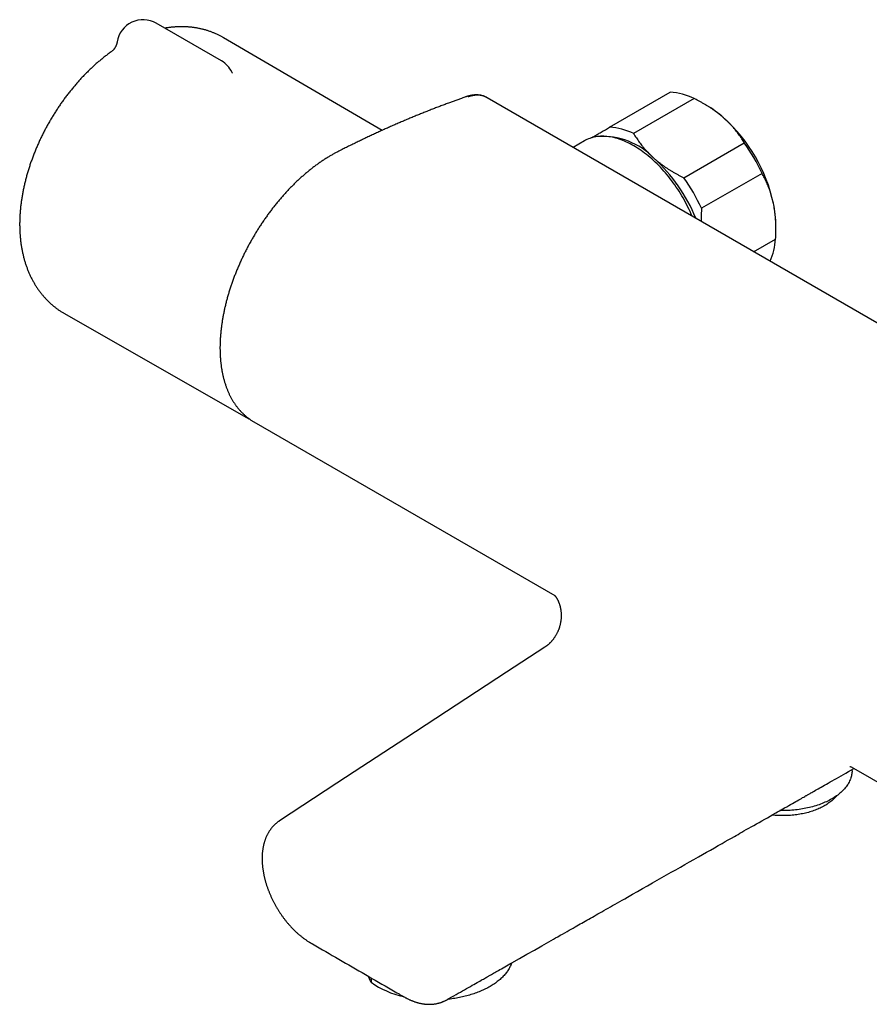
# Model space of a CAD drawing. Header units: millimetres. Extents: x 8 to 786, y 12 to 397.
# Tile 4 of 6: x 553 to 682, y 76 to 225. Entities that reach past the tile are written whole.
import ezdxf

# ---------------------------------------------------------------- set-up
doc = ezdxf.new("R2010")
doc.units = ezdxf.units.MM

msp = doc.modelspace()

# ---------------------------------------------------------------- linework, layer by layer
at = {"color": 7, "linetype": 'Continuous', "lineweight": 30}
for p, q in [((583.83, 218.76), (573.93, 224.47)), ((608.23, 208.2), (584.17, 222.26)), ((585.43, 217.04), (585.43, 217.04)), ((642.8, 208.69), (651.99, 214)), ((621.06, 213.32), (621.06, 213.33)), ((760.94, 134.22), (624.19, 213.17)), ((655.65, 213.03), (646.45, 207.73)), ((657.45, 212.05), (657.09, 212.26)), ((638.96, 206.61), (637.25, 205.63)), ((654.07, 201.01), (663.26, 206.32)), ((665.95, 201.68), (656.76, 196.38)), ((668.06, 193.24), (668.06, 193.68)), ((664.68, 189.79), (668.01, 191.72)), ((560, 180.39), (587.55, 164.68)), ((588.66, 164.03), (588.74, 163.98)), ((588.74, 163.98), (634.47, 137.58)), ((679.51, 111.58), (725.5, 85.04)), ((679.62, 111.01), (679.62, 111.18)), ((606.56, 79.57), (606.56, 78.9)), ((611.56, 76.69), (611.55, 76.69))]:
    msp.add_line(p, q, dxfattribs=at)
at = {"color": 7, "linetype": 'Continuous', "lineweight": 30, "flags": 128}
for points in [[(655.35, 195.18), (655.2, 195.51), (655.04, 195.87), (654.88, 196.22), (654.7, 196.57), (654.53, 196.92), (654.34, 197.27), (654.16, 197.61), (653.96, 197.95), (653.76, 198.29), (653.56, 198.63), (653.35, 198.96), (653.14, 199.29), (652.92, 199.61), (652.7, 199.93), (652.47, 200.25), (652.24, 200.56), (652, 200.87), (651.77, 201.17), (651.52, 201.47), (651.28, 201.76), (651.03, 202.04), (650.78, 202.32), (650.52, 202.6), (650.26, 202.86), (650, 203.13), (649.74, 203.38), (649.47, 203.63), (649.21, 203.87), (648.94, 204.1), (648.67, 204.33), (648.39, 204.55), (648.12, 204.76), (647.85, 204.97), (647.57, 205.16), (647.29, 205.35), (647.02, 205.53), (646.74, 205.71), (646.46, 205.87), (646.18, 206.03), (645.91, 206.18), (645.63, 206.31), (645.35, 206.44), (645.08, 206.57), (644.8, 206.68), (644.53, 206.78), (644.26, 206.88), (643.99, 206.96), (643.72, 207.04), (643.45, 207.11), (643.18, 207.16), (642.92, 207.21), (642.66, 207.25), (642.4, 207.28), (642.15, 207.3), (641.9, 207.31), (641.65, 207.32), (641.4, 207.31), (641.16, 207.29), (640.92, 207.27), (640.69, 207.23), (640.45, 207.19), (640.23, 207.13), (640.01, 207.07), (639.79, 207), (639.57, 206.91), (639.36, 206.82), (639.16, 206.72), (638.96, 206.61)], [(587.62, 164.64), (587.51, 164.71), (587.47, 164.73)], [(632.97, 129.77), (627.12, 125.95), (611.82, 115.94), (604.01, 110.84), (602.7, 109.97), (601.38, 109.11), (592.65, 103.4)], [(618.05, 76.22), (618.37, 76.41), (618.74, 76.62), (619.11, 76.83), (619.47, 77.03), (619.81, 77.22), (620.14, 77.41), (620.46, 77.59), (620.77, 77.77), (621.08, 77.94), (621.37, 78.11), (621.66, 78.27), (621.93, 78.43), (622.19, 78.58), (622.44, 78.72), (622.66, 78.84), (622.88, 78.97), (623.08, 79.08), (623.27, 79.19), (623.45, 79.29), (623.62, 79.39), (623.77, 79.47), (623.92, 79.56), (624.05, 79.63), (624.18, 79.7), (624.28, 79.77), (624.38, 79.82), (624.46, 79.87), (624.55, 79.92), (624.64, 79.97), (624.74, 80.02), (624.84, 80.08), (625, 80.17), (625.16, 80.26), (625.34, 80.36), (625.52, 80.47), (625.72, 80.58), (625.93, 80.7), (626.14, 80.82), (626.37, 80.95), (626.61, 81.09), (626.86, 81.23), (627.11, 81.37), (627.38, 81.52), (627.65, 81.68), (627.94, 81.84), (629.09, 82.49), (630.23, 83.14), (631.37, 83.78), (632.48, 84.42), (632.84, 84.62), (633.19, 84.82), (633.55, 85.02), (633.9, 85.22), (634.25, 85.42), (634.6, 85.62), (634.94, 85.81), (635.31, 86.02), (635.66, 86.22), (636, 86.42), (636.34, 86.61), (636.66, 86.79), (636.96, 86.96), (637.26, 87.13), (637.55, 87.29), (637.82, 87.45), (638.09, 87.6), (638.33, 87.74), (638.58, 87.88), (638.82, 88.02), (639.07, 88.16), (639.34, 88.31), (639.62, 88.47), (639.89, 88.63), (640.18, 88.79), (640.46, 88.95), (640.75, 89.11), (641.03, 89.27), (641.32, 89.44), (641.63, 89.61), (641.94, 89.78), (642.25, 89.97), (642.58, 90.15), (642.92, 90.34), (643.26, 90.54), (643.62, 90.74), (643.98, 90.95), (644.35, 91.15), (644.72, 91.37), (645.11, 91.58), (645.5, 91.81), (646.28, 92.25), (647.05, 92.69), (647.81, 93.12), (648.56, 93.55), (649.3, 93.97), (650.03, 94.38), (650.75, 94.79), (651.45, 95.19), (652.16, 95.59), (652.86, 95.98), (653.55, 96.38), (654.24, 96.77), (654.93, 97.16), (655.61, 97.55), (656.28, 97.93), (656.9, 98.28), (657.51, 98.63), (658.12, 98.97), (658.72, 99.31), (659.31, 99.65), (659.89, 99.98), (660.36, 100.25), (660.83, 100.51), (661.3, 100.77), (661.75, 101.03), (662.03, 101.19), (662.31, 101.35), (662.6, 101.51), (662.9, 101.68), (663.21, 101.86), (663.56, 102.06), (663.93, 102.27), (664.3, 102.48), (664.69, 102.7), (665.09, 102.93), (665.5, 103.16), (665.93, 103.4), (666.36, 103.65), (666.77, 103.88), (667.18, 104.11), (667.6, 104.35), (668.04, 104.6), (668.31, 104.76), (668.59, 104.92), (668.86, 105.07), (669.13, 105.22), (669.39, 105.37), (669.7, 105.55), (670, 105.72), (670.29, 105.88), (670.57, 106.04), (670.83, 106.18), (671.08, 106.33), (671.31, 106.46), (671.53, 106.59), (671.74, 106.7), (671.94, 106.81), (672.12, 106.92), (672.29, 107.01), (672.44, 107.1), (672.58, 107.18), (672.66, 107.23), (672.74, 107.27), (672.81, 107.31), (672.88, 107.35), (672.96, 107.4), (673.05, 107.45), (673.15, 107.5), (673.25, 107.56), (673.37, 107.63), (673.52, 107.72), (673.69, 107.81), (673.87, 107.91), (674.07, 108.03), (674.28, 108.14), (674.5, 108.27), (674.72, 108.4), (674.96, 108.53), (675.2, 108.67), (675.46, 108.82), (675.73, 108.97), (676.02, 109.13), (676.31, 109.3), (676.62, 109.47), (676.94, 109.65), (677.27, 109.84), (677.61, 110.03), (677.96, 110.23), (678.32, 110.44), (678.69, 110.65), (679.1, 110.88), (679.53, 111.13), (679.92, 111.35)], [(679.62, 111.01), (679.62, 110.86), (679.61, 110.7), (679.59, 110.54), (679.56, 110.38), (679.53, 110.22), (679.49, 110.07), (679.44, 109.91), (679.39, 109.75), (679.33, 109.6), (679.26, 109.45), (679.19, 109.29), (679.11, 109.14), (679.02, 108.99), (678.92, 108.84), (678.82, 108.69), (678.71, 108.55), (678.6, 108.4), (678.48, 108.26), (678.35, 108.12), (678.21, 107.98), (678.07, 107.85), (677.93, 107.71), (677.77, 107.58), (677.61, 107.45), (677.45, 107.32), (677.28, 107.2), (677.1, 107.08), (676.92, 106.96), (676.74, 106.84), (676.54, 106.73), (676.35, 106.62), (676.15, 106.51), (675.94, 106.41), (675.73, 106.3), (675.51, 106.21), (675.29, 106.11), (675.07, 106.02), (674.84, 105.93), (674.61, 105.85), (674.37, 105.76), (674.13, 105.69), (673.89, 105.61), (673.64, 105.54), (673.39, 105.48), (673.14, 105.41), (672.88, 105.36), (672.62, 105.3), (672.36, 105.25), (672.1, 105.2), (671.84, 105.16), (671.57, 105.12), (671.3, 105.09), (671.03, 105.05), (670.76, 105.03), (670.49, 105), (670.22, 104.99), (669.94, 104.97), (669.67, 104.96), (669.39, 104.95), (669.12, 104.95), (668.85, 104.95), (668.67, 104.96)], [(679.29, 111.67), (679.36, 111.65), (679.46, 111.61)], [(677.3, 107.21), (677.24, 107.14), (677.14, 107.02), (677.03, 106.9), (676.91, 106.78), (676.79, 106.67), (676.67, 106.55), (676.54, 106.44), (676.4, 106.33), (676.26, 106.22), (676.11, 106.11), (675.96, 106.01), (675.81, 105.9), (675.65, 105.8), (675.48, 105.71), (675.32, 105.61), (675.14, 105.52), (674.96, 105.43), (674.78, 105.34), (674.6, 105.26), (674.41, 105.18), (674.22, 105.1), (674.02, 105.02), (673.82, 104.95), (673.62, 104.88), (673.41, 104.82), (673.21, 104.75), (672.99, 104.69), (672.78, 104.63), (672.56, 104.58), (672.35, 104.53), (672.12, 104.48), (671.9, 104.44), (671.68, 104.4), (671.45, 104.36), (671.22, 104.33), (670.99, 104.3), (670.76, 104.27), (670.53, 104.25), (670.29, 104.23), (670.06, 104.21), (669.83, 104.2), (669.59, 104.19), (669.36, 104.19), (669.12, 104.19), (668.88, 104.19), (668.65, 104.19), (668.41, 104.2), (668.18, 104.21), (667.95, 104.23), (667.71, 104.25), (667.48, 104.27), (667.46, 104.27)], [(627.91, 81.82), (627.89, 81.76), (627.84, 81.63), (627.79, 81.49), (627.73, 81.36), (627.66, 81.22), (627.59, 81.09), (627.52, 80.96), (627.44, 80.83), (627.36, 80.7), (627.27, 80.57), (627.18, 80.44), (627.08, 80.31), (626.98, 80.18), (626.87, 80.06), (626.76, 79.94), (626.65, 79.81), (626.53, 79.69), (626.41, 79.57), (626.28, 79.45), (626.15, 79.34), (626.02, 79.22), (625.88, 79.11), (625.74, 78.99), (625.59, 78.88), (625.44, 78.77), (625.29, 78.67), (625.13, 78.56), (624.97, 78.46), (624.8, 78.36), (624.64, 78.26), (624.46, 78.16), (624.29, 78.06), (624.11, 77.97), (623.93, 77.88), (623.74, 77.79), (623.56, 77.7), (623.37, 77.62), (623.17, 77.53), (622.98, 77.45), (622.78, 77.37), (622.58, 77.3), (622.37, 77.23), (622.16, 77.15), (621.95, 77.08), (621.74, 77.02), (621.53, 76.95), (621.31, 76.89), (621.09, 76.83), (620.87, 76.78), (620.65, 76.72), (620.43, 76.67), (620.2, 76.62), (619.98, 76.58), (619.75, 76.53), (619.52, 76.49), (619.28, 76.45), (619.05, 76.42), (618.82, 76.39), (618.58, 76.35), (618.35, 76.33), (618.21, 76.31)]]:
    msp.add_lwpolyline(points, dxfattribs=at)
at = {"color": 7, "linetype": 'Continuous', "lineweight": 30}
for centre, radius, start, end in [((571.93, 221.01), 4, 60.0027, 170.7529), ((581.83, 215.3), 4, 25.8416, 60.0027), ((651.37, 204.22), 9.79, 64.1202, 86.3706), ((648.91, 197.46), 16.91, 48.2937, 59.6514), ((643.64, 191.83), 24.62, 12.3833, 47.8574), ((642.18, 198.91), 9.79, 64.1202, 86.3706), ((641.73, 196.46), 10.84, 43.7849, 93.8126), ((640.88, 190.24), 27.56, 24.5431, 35.6975), ((632.92, 185.63), 24.75, 21.9348, 47.7886), ((631.69, 184.93), 27.56, 24.5431, 35.6975), ((651.18, 193.59), 16.88, 0.3251, 12.0458), ((657.93, 192.39), 10.1, 336.3912, 356.1736), ((614.37, 89.95), 13.53, 234.7627, 257.6454)]:
    msp.add_arc(centre, radius, start, end, dxfattribs=at)
for points, knots in [([(584.17, 222.26), (584.15, 222.27), (584.07, 222.32), (583.92, 222.4), (583.72, 222.51), (583.52, 222.62), (583.31, 222.72), (583.11, 222.81), (582.9, 222.91), (582.69, 222.99), (582.48, 223.08), (582.26, 223.16), (582.05, 223.24), (581.83, 223.31), (581.61, 223.38), (581.39, 223.45), (581.17, 223.51), (580.95, 223.57), (580.72, 223.62), (580.5, 223.67), (580.27, 223.71), (580.04, 223.76), (579.81, 223.79), (579.58, 223.83), (579.34, 223.86), (579.11, 223.88), (578.87, 223.9), (578.64, 223.92), (578.4, 223.93), (578.16, 223.94), (577.92, 223.95), (577.67, 223.95), (577.43, 223.94), (577.19, 223.93), (576.94, 223.92), (576.69, 223.9), (576.45, 223.88), (576.2, 223.86), (575.95, 223.83), (575.7, 223.8), (575.46, 223.76), (575.31, 223.73), (575.24, 223.72)], [0, 0, 0, 0, 0.007252, 0.031925, 0.056594, 0.081265, 0.105941, 0.130627, 0.155326, 0.180044, 0.204785, 0.229553, 0.254352, 0.279187, 0.304062, 0.328982, 0.35395, 0.378971, 0.404049, 0.429188, 0.454393, 0.479667, 0.505014, 0.530439, 0.555944, 0.581534, 0.607212, 0.632981, 0.658845, 0.684807, 0.71087, 0.737035, 0.763307, 0.789686, 0.816175, 0.842776, 0.869489, 0.896317, 0.923259, 0.950315, 0.977487, 1, 1, 1, 1]), ([(567.99, 221.65), (567.99, 221.65), (567.98, 221.62), (567.97, 221.55), (567.94, 221.45), (567.92, 221.35), (567.89, 221.26), (567.86, 221.17), (567.82, 221.08), (567.79, 221), (567.75, 220.92), (567.71, 220.84), (567.67, 220.77), (567.63, 220.71), (567.59, 220.65), (567.55, 220.59), (567.51, 220.54), (567.48, 220.49), (567.44, 220.45), (567.41, 220.41), (567.38, 220.38), (567.35, 220.35), (567.32, 220.32), (567.3, 220.3), (567.28, 220.28), (567.26, 220.27), (567.25, 220.26), (567.24, 220.25), (567.23, 220.24), (567.23, 220.24), (567.23, 220.24), (567.23, 220.24), (567.23, 220.24)], [0, 0, 0, 0, 0.002443, 0.046043, 0.090444, 0.134477, 0.178088, 0.221207, 0.263758, 0.305656, 0.346819, 0.387166, 0.426627, 0.465148, 0.502698, 0.539267, 0.574871, 0.609548, 0.643356, 0.67637, 0.708675, 0.740366, 0.771539, 0.802297, 0.83274, 0.856025, 0.879378, 0.907816, 0.936307, 0.964999, 0.994003, 1, 1, 1, 1]), ([(567.19, 220.21), (567.15, 220.19), (567.03, 220.1), (566.83, 219.96), (566.59, 219.78), (566.35, 219.6), (566.11, 219.41), (565.87, 219.22), (565.64, 219.03), (565.4, 218.84), (565.17, 218.64), (564.93, 218.44), (564.7, 218.24), (564.47, 218.03), (564.25, 217.82), (564.02, 217.61), (563.79, 217.4), (563.57, 217.18), (563.35, 216.96), (563.13, 216.74), (562.91, 216.52), (562.7, 216.29), (562.48, 216.06), (562.27, 215.83), (562.06, 215.59), (561.85, 215.36), (561.64, 215.12), (561.44, 214.87), (561.24, 214.63), (561.03, 214.39), (560.83, 214.14), (560.64, 213.89), (560.44, 213.64), (560.25, 213.38), (560.06, 213.13), (559.87, 212.87), (559.68, 212.61), (559.5, 212.35), (559.31, 212.08), (559.13, 211.82), (558.96, 211.55), (558.78, 211.28), (558.61, 211.01), (558.43, 210.74), (558.27, 210.47), (558.1, 210.2), (557.93, 209.92), (557.77, 209.64), (557.61, 209.36), (557.45, 209.08), (557.3, 208.8), (557.15, 208.52), (557, 208.23), (556.85, 207.95), (556.7, 207.66), (556.56, 207.38), (556.42, 207.09), (556.28, 206.8), (556.15, 206.51), (556.02, 206.22), (555.89, 205.92), (555.76, 205.63), (555.64, 205.34), (555.52, 205.04), (555.4, 204.75), (555.28, 204.45), (555.17, 204.15), (555.06, 203.86), (554.95, 203.56), (554.85, 203.26), (554.75, 202.96), (554.65, 202.66), (554.55, 202.36), (554.46, 202.06), (554.37, 201.76), (554.28, 201.46), (554.2, 201.16), (554.12, 200.86), (554.04, 200.55), (553.97, 200.25), (553.9, 199.95), (553.83, 199.65), (553.76, 199.35), (553.7, 199.04), (553.65, 198.74), (553.59, 198.44), (553.54, 198.14), (553.49, 197.84), (553.45, 197.54), (553.4, 197.24), (553.37, 196.94), (553.33, 196.64), (553.3, 196.34), (553.27, 196.04), (553.25, 195.74), (553.23, 195.44), (553.21, 195.15), (553.2, 194.85), (553.19, 194.56), (553.18, 194.26), (553.18, 193.97), (553.18, 193.68), (553.19, 193.39), (553.2, 193.1), (553.21, 192.81), (553.23, 192.52), (553.25, 192.24), (553.27, 191.95), (553.3, 191.67), (553.33, 191.39), (553.36, 191.11), (553.4, 190.84), (553.45, 190.56), (553.49, 190.29), (553.54, 190.02), (553.6, 189.75), (553.66, 189.48), (553.72, 189.22), (553.78, 188.96), (553.85, 188.7), (553.92, 188.44), (554, 188.19), (554.08, 187.94), (554.16, 187.69), (554.25, 187.44), (554.34, 187.2), (554.43, 186.96), (554.53, 186.72), (554.63, 186.49), (554.74, 186.26), (554.84, 186.03), (554.95, 185.8), (555.07, 185.58), (555.19, 185.36), (555.31, 185.15), (555.43, 184.94), (555.56, 184.73), (555.69, 184.52), (555.82, 184.32), (555.95, 184.12), (556.09, 183.93), (556.23, 183.73), (556.38, 183.54), (556.53, 183.36), (556.68, 183.18), (556.83, 183), (556.98, 182.82), (557.14, 182.65), (557.3, 182.48), (557.47, 182.32), (557.63, 182.16), (557.8, 182), (557.97, 181.84), (558.15, 181.69), (558.32, 181.55), (558.5, 181.4), (558.68, 181.26), (558.87, 181.13), (559.05, 180.99), (559.24, 180.86), (559.43, 180.74), (559.62, 180.62), (559.81, 180.5), (559.94, 180.43), (560, 180.39)], [0, 0, 0, 0, 0.00303, 0.009459, 0.015885, 0.022309, 0.02873, 0.035147, 0.04156, 0.04797, 0.054375, 0.060776, 0.067172, 0.073563, 0.07995, 0.086332, 0.09271, 0.099082, 0.10545, 0.111813, 0.118172, 0.124525, 0.130875, 0.13722, 0.14356, 0.149896, 0.156229, 0.162557, 0.168882, 0.175203, 0.18152, 0.187835, 0.194146, 0.200454, 0.206759, 0.213062, 0.219363, 0.225661, 0.231957, 0.238251, 0.244544, 0.250835, 0.257126, 0.263415, 0.269703, 0.27599, 0.282277, 0.288564, 0.294851, 0.301138, 0.307426, 0.313713, 0.320002, 0.326291, 0.332582, 0.338874, 0.345168, 0.351463, 0.35776, 0.364059, 0.370361, 0.376665, 0.382972, 0.389281, 0.395594, 0.40191, 0.40823, 0.414553, 0.42088, 0.427211, 0.433546, 0.439885, 0.446229, 0.452577, 0.458931, 0.465288, 0.471651, 0.478019, 0.484392, 0.49077, 0.497153, 0.503542, 0.509936, 0.516335, 0.522739, 0.529149, 0.535564, 0.541983, 0.548407, 0.554836, 0.56127, 0.567707, 0.574149, 0.580594, 0.587042, 0.593492, 0.599945, 0.606399, 0.612855, 0.61931, 0.625766, 0.632219, 0.638671, 0.645119, 0.651563, 0.658002, 0.664435, 0.670861, 0.677279, 0.683687, 0.690085, 0.69647, 0.702843, 0.709202, 0.715546, 0.721873, 0.728183, 0.734474, 0.740745, 0.746996, 0.753226, 0.759433, 0.765617, 0.771777, 0.777913, 0.784025, 0.790111, 0.796171, 0.802206, 0.808214, 0.814197, 0.820154, 0.826085, 0.83199, 0.83787, 0.843724, 0.849555, 0.855361, 0.861143, 0.866902, 0.872639, 0.878354, 0.884048, 0.889721, 0.895375, 0.90101, 0.906627, 0.912228, 0.917811, 0.92338, 0.928934, 0.934475, 0.940003, 0.945519, 0.951024, 0.95652, 0.962007, 0.967486, 0.972958, 0.978424, 0.983885, 0.989342, 0.994797, 1, 1, 1, 1]), ([(585.52, 216.9), (585.52, 216.9), (585.52, 216.9), (585.51, 216.9), (585.51, 216.91), (585.5, 216.92), (585.49, 216.93), (585.48, 216.95), (585.47, 216.97), (585.45, 217), (585.44, 217.02), (585.43, 217.04), (585.43, 217.04)], [0, 0, 0, 0, 0.046594, 0.16128, 0.275277, 0.388754, 0.501913, 0.614975, 0.728134, 0.845464, 0.990152, 1, 1, 1, 1]), ([(621.06, 213.32), (620.97, 213.3), (620.68, 213.19), (620.18, 213.02), (619.59, 212.81), (619.03, 212.61), (618.44, 212.39), (617.82, 212.16), (617.17, 211.92), (616.52, 211.67), (615.87, 211.42), (615.22, 211.16), (614.57, 210.91), (613.92, 210.64), (613.27, 210.38), (612.62, 210.11), (611.97, 209.84), (611.32, 209.56), (610.67, 209.28), (610.02, 209), (609.36, 208.71), (608.71, 208.42), (608.06, 208.12), (607.4, 207.82), (606.75, 207.52), (606.09, 207.21), (605.44, 206.9), (604.78, 206.59), (604.13, 206.27), (603.47, 205.95), (602.81, 205.63), (602.25, 205.35), (601.82, 205.13), (601.53, 204.98), (601.29, 204.86), (601.07, 204.74), (600.88, 204.64), (600.68, 204.53), (600.47, 204.4), (600.24, 204.27), (600.02, 204.14), (599.79, 203.99), (599.56, 203.85), (599.33, 203.7), (599.1, 203.55), (598.87, 203.39), (598.64, 203.23), (598.42, 203.07), (598.19, 202.91), (597.96, 202.74), (597.74, 202.57), (597.51, 202.39), (597.29, 202.21), (597.06, 202.03), (596.84, 201.85), (596.62, 201.66), (596.4, 201.47), (596.18, 201.28), (595.96, 201.09), (595.74, 200.89), (595.52, 200.69), (595.31, 200.49), (595.09, 200.28), (594.88, 200.07), (594.66, 199.86), (594.45, 199.65), (594.24, 199.43), (594.03, 199.21), (593.82, 198.99), (593.61, 198.76), (593.41, 198.53), (593.2, 198.3), (592.99, 198.07), (592.79, 197.83), (592.59, 197.6), (592.39, 197.36), (592.19, 197.12), (592, 196.87), (591.8, 196.63), (591.61, 196.38), (591.41, 196.13), (591.22, 195.88), (591.03, 195.62), (590.85, 195.37), (590.66, 195.11), (590.48, 194.85), (590.3, 194.59), (590.12, 194.32), (589.94, 194.06), (589.76, 193.79), (589.59, 193.52), (589.41, 193.25), (589.24, 192.98), (589.08, 192.71), (588.91, 192.43), (588.75, 192.16), (588.59, 191.88), (588.43, 191.61), (588.27, 191.33), (588.12, 191.05), (587.96, 190.77), (587.81, 190.49), (587.67, 190.21), (587.52, 189.92), (587.37, 189.64), (587.23, 189.35), (587.09, 189.06), (586.96, 188.78), (586.82, 188.49), (586.69, 188.2), (586.56, 187.91), (586.44, 187.62), (586.31, 187.33), (586.19, 187.04), (586.07, 186.74), (585.95, 186.45), (585.84, 186.16), (585.73, 185.86), (585.62, 185.57), (585.51, 185.27), (585.41, 184.98), (585.31, 184.69), (585.21, 184.39), (585.11, 184.1), (585.02, 183.81), (584.93, 183.52), (584.85, 183.23), (584.76, 182.94), (584.68, 182.65), (584.61, 182.36), (584.53, 182.07), (584.46, 181.78), (584.39, 181.49), (584.32, 181.2), (584.26, 180.91), (584.2, 180.62), (584.14, 180.33), (584.09, 180.05), (584.03, 179.76), (583.99, 179.48), (583.94, 179.19), (583.9, 178.91), (583.86, 178.62), (583.82, 178.34), (583.79, 178.06), (583.75, 177.78), (583.73, 177.5), (583.7, 177.22), (583.68, 176.95), (583.66, 176.67), (583.65, 176.4), (583.63, 176.13), (583.62, 175.86), (583.62, 175.59), (583.61, 175.33), (583.61, 175.07), (583.62, 174.8), (583.62, 174.54), (583.63, 174.28), (583.64, 174.03), (583.66, 173.77), (583.68, 173.52), (583.7, 173.27), (583.72, 173.02), (583.75, 172.78), (583.78, 172.53), (583.81, 172.29), (583.85, 172.05), (583.89, 171.81), (583.93, 171.57), (583.98, 171.33), (584.03, 171.1), (584.08, 170.87), (584.14, 170.64), (584.2, 170.42), (584.26, 170.2), (584.32, 169.98), (584.39, 169.76), (584.46, 169.55), (584.53, 169.34), (584.61, 169.13), (584.69, 168.92), (584.77, 168.72), (584.85, 168.52), (584.94, 168.32), (585.03, 168.13), (585.12, 167.94), (585.22, 167.75), (585.32, 167.57), (585.42, 167.39), (585.53, 167.21), (585.63, 167.03), (585.74, 166.86), (585.85, 166.69), (585.97, 166.53), (586.09, 166.37), (586.21, 166.21), (586.33, 166.05), (586.46, 165.9), (586.59, 165.75), (586.72, 165.61), (586.85, 165.47), (586.99, 165.33), (587.13, 165.19), (587.27, 165.06), (587.41, 164.93), (587.56, 164.81), (587.7, 164.69), (587.85, 164.57), (588.01, 164.46), (588.16, 164.35), (588.32, 164.24), (588.48, 164.14), (588.59, 164.07), (588.65, 164.03), (588.66, 164.03)], [0, 0, 0, 0, 0.00422, 0.015141, 0.024889, 0.034164, 0.043632, 0.05456, 0.065457, 0.076366, 0.087284, 0.098153, 0.109007, 0.119861, 0.130716, 0.141571, 0.152428, 0.163287, 0.174148, 0.185011, 0.195876, 0.206745, 0.217617, 0.228493, 0.239373, 0.250257, 0.261146, 0.27204, 0.28294, 0.293845, 0.304705, 0.31553, 0.321702, 0.326184, 0.33024, 0.333544, 0.336622, 0.339763, 0.343441, 0.347144, 0.350875, 0.354638, 0.358432, 0.36226, 0.365983, 0.369757, 0.373535, 0.377312, 0.381083, 0.384844, 0.388603, 0.392392, 0.396173, 0.399945, 0.40371, 0.40747, 0.411224, 0.414975, 0.418722, 0.422468, 0.426212, 0.429957, 0.433702, 0.437451, 0.441167, 0.444898, 0.448642, 0.452397, 0.45616, 0.45993, 0.463702, 0.467475, 0.471245, 0.47501, 0.478766, 0.482512, 0.486244, 0.48997, 0.493745, 0.497514, 0.501279, 0.50504, 0.508799, 0.512556, 0.516313, 0.52007, 0.523828, 0.527588, 0.531352, 0.535119, 0.538893, 0.542645, 0.546399, 0.550157, 0.553911, 0.557655, 0.561385, 0.565093, 0.568816, 0.572547, 0.576285, 0.580028, 0.58378, 0.58754, 0.591311, 0.595066, 0.598818, 0.602569, 0.606319, 0.61007, 0.613821, 0.617575, 0.621332, 0.625092, 0.628858, 0.63263, 0.636409, 0.640197, 0.643965, 0.647731, 0.651501, 0.655269, 0.659029, 0.662774, 0.666502, 0.670229, 0.673965, 0.677701, 0.681436, 0.685172, 0.688909, 0.692644, 0.696409, 0.700171, 0.703931, 0.707689, 0.711448, 0.715207, 0.718967, 0.72273, 0.726497, 0.730268, 0.734044, 0.737827, 0.741614, 0.745399, 0.749177, 0.75295, 0.75672, 0.760486, 0.764249, 0.768009, 0.771767, 0.775523, 0.779278, 0.783032, 0.786785, 0.790539, 0.794295, 0.798041, 0.801787, 0.805534, 0.809282, 0.813032, 0.816787, 0.820547, 0.824305, 0.828075, 0.831853, 0.835634, 0.839415, 0.843189, 0.846941, 0.850723, 0.854497, 0.858265, 0.862027, 0.865785, 0.869539, 0.87329, 0.877039, 0.880786, 0.884534, 0.888282, 0.892031, 0.895787, 0.899525, 0.903256, 0.906982, 0.910704, 0.914422, 0.918138, 0.921854, 0.925547, 0.929257, 0.932976, 0.936699, 0.940416, 0.944122, 0.947808, 0.95153, 0.955244, 0.958952, 0.962654, 0.966352, 0.970046, 0.973738, 0.977429, 0.98112, 0.984813, 0.988507, 0.992205, 0.995908, 0.999603, 1, 1, 1, 1]), ([(624.16, 213.18), (624.16, 213.19), (624.12, 213.21), (624.04, 213.25), (623.94, 213.3), (623.83, 213.35), (623.73, 213.39), (623.62, 213.43), (623.51, 213.46), (623.4, 213.49), (623.28, 213.52), (623.17, 213.54), (623.05, 213.56), (622.93, 213.57), (622.81, 213.58), (622.69, 213.59), (622.57, 213.59), (622.45, 213.59), (622.32, 213.59), (622.19, 213.58), (622.07, 213.56), (621.94, 213.54), (621.81, 213.52), (621.68, 213.5), (621.54, 213.47), (621.41, 213.43), (621.28, 213.4), (621.16, 213.36), (621.09, 213.33), (621.06, 213.33)], [0, 0, 0, 0, 0.00886, 0.046274, 0.083789, 0.121569, 0.159325, 0.197097, 0.234923, 0.272849, 0.310968, 0.348756, 0.386996, 0.425486, 0.464117, 0.502773, 0.54131, 0.579574, 0.618839, 0.65797, 0.697198, 0.736548, 0.776046, 0.815721, 0.855045, 0.89465, 0.934357, 0.974215, 1, 1, 1, 1]), ([(624.19, 213.17), (624.19, 213.17), (624.15, 213.19), (624.08, 213.23), (623.97, 213.29), (623.83, 213.34), (623.67, 213.4), (623.48, 213.46), (623.28, 213.5), (623.07, 213.53), (622.86, 213.55), (622.66, 213.55), (622.47, 213.54), (622.27, 213.52), (622.08, 213.5), (621.9, 213.46), (621.73, 213.42), (621.59, 213.39), (621.44, 213.34), (621.34, 213.31), (621.29, 213.29)], [0, 0, 0, 0, 0.001794, 0.046201, 0.090729, 0.135257, 0.207464, 0.279801, 0.352726, 0.425787, 0.496488, 0.567312, 0.629845, 0.69238, 0.75525, 0.81812, 0.863524, 0.908928, 0.954464, 1, 1, 1, 1]), ([(660.16, 210.08), (660.05, 210.18), (659.84, 210.36), (659.51, 210.63), (659.16, 210.9), (658.81, 211.16), (658.45, 211.41), (658.08, 211.66), (657.71, 211.89), (657.32, 212.13), (656.92, 212.36), (656.5, 212.59), (656.08, 212.82), (655.79, 212.96), (655.65, 213.03)], [0, 0, 0, 0, 0.081682, 0.163364, 0.245355, 0.327345, 0.409899, 0.492524, 0.57352, 0.654575, 0.740818, 0.827062, 0.913531, 1, 1, 1, 1]), ([(663.26, 206.32), (663.2, 206.42), (663.07, 206.63), (662.87, 206.95), (662.66, 207.26), (662.44, 207.57), (662.21, 207.88), (661.98, 208.19), (661.73, 208.49), (661.47, 208.79), (661.19, 209.09), (660.9, 209.39), (660.6, 209.69), (660.35, 209.92), (660.2, 210.05), (660.16, 210.08)], [0, 0, 0, 0, 0.079536, 0.159093, 0.238646, 0.318178, 0.39818, 0.47818, 0.55735, 0.63652, 0.719515, 0.80255, 0.885583, 0.968575, 1, 1, 1, 1]), ([(640.04, 207.08), (640.07, 207.1), (640.19, 207.17), (640.4, 207.29), (640.67, 207.45), (640.95, 207.61), (641.23, 207.77), (641.52, 207.94), (641.83, 208.12), (642.15, 208.31), (642.47, 208.5), (642.69, 208.62), (642.8, 208.69)], [0, 0, 0, 0, 0.044172, 0.14802, 0.252773, 0.357528, 0.460441, 0.563355, 0.672497, 0.781671, 0.890851, 1, 1, 1, 1]), ([(646.45, 207.73), (646.52, 207.62), (646.65, 207.4), (646.86, 207.07), (647.07, 206.75), (647.3, 206.43), (647.54, 206.11), (647.78, 205.8), (648.04, 205.49), (648.31, 205.18), (648.6, 204.87), (648.91, 204.56), (649.22, 204.26), (649.44, 204.06), (649.55, 203.96)], [0, 0, 0, 0, 0.081943, 0.163886, 0.246011, 0.328135, 0.410644, 0.493212, 0.5748, 0.656455, 0.742166, 0.827877, 0.913938, 1, 1, 1, 1]), ([(649.55, 203.96), (649.59, 203.92), (649.74, 203.8), (649.99, 203.58), (650.32, 203.32), (650.65, 203.07), (651, 202.82), (651.35, 202.57), (651.71, 202.34), (652.07, 202.11), (652.45, 201.88), (652.84, 201.66), (653.24, 201.43), (653.65, 201.22), (653.93, 201.08), (654.07, 201.01)], [0, 0, 0, 0, 0.031425, 0.110773, 0.190157, 0.269542, 0.348893, 0.42894, 0.508988, 0.58762, 0.666253, 0.749675, 0.833122, 0.916573, 1, 1, 1, 1]), ([(667.69, 197.11), (667.68, 197.17), (667.64, 197.36), (667.56, 197.68), (667.46, 198.07), (667.35, 198.46), (667.23, 198.84), (667.1, 199.21), (666.96, 199.58), (666.82, 199.93), (666.66, 200.29), (666.5, 200.64), (666.32, 201), (666.14, 201.35), (666.01, 201.57), (665.95, 201.68)], [0, 0, 0, 0, 0.034083, 0.113223, 0.192397, 0.271573, 0.350714, 0.430546, 0.510378, 0.588808, 0.667237, 0.750413, 0.833614, 0.916819, 1, 1, 1, 1]), ([(656.76, 196.38), (656.75, 196.22), (656.73, 195.92), (656.72, 195.47), (656.71, 195.01), (656.71, 194.65), (656.71, 194.45), (656.72, 194.39)], [0, 0, 0, 0, 0.228603, 0.457268, 0.685922, 0.91451, 1, 1, 1, 1]), ([(668.01, 191.72), (668.02, 191.87), (668.04, 192.17), (668.05, 192.63), (668.06, 193.08), (668.06, 193.53), (668.05, 193.99), (668.03, 194.43), (668, 194.88), (667.96, 195.32), (667.91, 195.77), (667.85, 196.22), (667.78, 196.67), (667.72, 196.96), (667.69, 197.11)], [0, 0, 0, 0, 0.082025, 0.164072, 0.246116, 0.328135, 0.410674, 0.493213, 0.574834, 0.656455, 0.742321, 0.82823, 0.914137, 1, 1, 1, 1]), ([(587.63, 164.64), (587.64, 164.63), (587.71, 164.6), (587.83, 164.53), (587.97, 164.46), (588.06, 164.42), (588.08, 164.41)], [0, 0, 0, 0, 0.081146, 0.44915, 0.81717, 1, 1, 1, 1]), ([(634.41, 137.65), (634.41, 137.65), (634.41, 137.65), (634.42, 137.64), (634.42, 137.63), (634.43, 137.62), (634.45, 137.61), (634.46, 137.59), (634.48, 137.58), (634.5, 137.55), (634.52, 137.53), (634.55, 137.5), (634.57, 137.47), (634.6, 137.43), (634.63, 137.39), (634.66, 137.35), (634.69, 137.3), (634.72, 137.25), (634.75, 137.2), (634.79, 137.15), (634.82, 137.08), (634.86, 137.02), (634.9, 136.94), (634.94, 136.87), (634.98, 136.79), (635.01, 136.7), (635.05, 136.61), (635.09, 136.52), (635.13, 136.42), (635.16, 136.31), (635.2, 136.21), (635.23, 136.09), (635.27, 135.97), (635.3, 135.85), (635.32, 135.73), (635.35, 135.6), (635.37, 135.48), (635.38, 135.39), (635.39, 135.31), (635.41, 135.21), (635.42, 135.08), (635.43, 134.93), (635.44, 134.77), (635.44, 134.62), (635.44, 134.47), (635.44, 134.31), (635.43, 134.16), (635.42, 134.01), (635.4, 133.87), (635.38, 133.74), (635.36, 133.61), (635.34, 133.46), (635.31, 133.3), (635.27, 133.15), (635.23, 132.99), (635.19, 132.84), (635.14, 132.69), (635.09, 132.53), (635.03, 132.39), (634.97, 132.24), (634.91, 132.1), (634.84, 131.95), (634.77, 131.81), (634.7, 131.68), (634.62, 131.54), (634.54, 131.41), (634.46, 131.29), (634.38, 131.17), (634.3, 131.05), (634.21, 130.93), (634.12, 130.82), (634.04, 130.72), (633.95, 130.62), (633.87, 130.53), (633.78, 130.44), (633.69, 130.35), (633.6, 130.26), (633.5, 130.18), (633.41, 130.11), (633.34, 130.04), (633.27, 129.99), (633.19, 129.93), (633.11, 129.87), (633.03, 129.82), (632.99, 129.79), (632.97, 129.77)], [0, 0, 0, 0, 0.011923, 0.025625, 0.038869, 0.051704, 0.064172, 0.076309, 0.088148, 0.099717, 0.11104, 0.12214, 0.133039, 0.143757, 0.154312, 0.164721, 0.175001, 0.185168, 0.195166, 0.206435, 0.217765, 0.22915, 0.240598, 0.252118, 0.263717, 0.275404, 0.287184, 0.299065, 0.311052, 0.323151, 0.335364, 0.347696, 0.360148, 0.372722, 0.385416, 0.398231, 0.411162, 0.418181, 0.425286, 0.432408, 0.446354, 0.460202, 0.473886, 0.487391, 0.50071, 0.513839, 0.526782, 0.539543, 0.552132, 0.56241, 0.572742, 0.586104, 0.599482, 0.612871, 0.626263, 0.639652, 0.653031, 0.666392, 0.679731, 0.69304, 0.70625, 0.71963, 0.732975, 0.746278, 0.759533, 0.772736, 0.78588, 0.798959, 0.811969, 0.824903, 0.837841, 0.850271, 0.862255, 0.874434, 0.886816, 0.899419, 0.912261, 0.925361, 0.938737, 0.947761, 0.957236, 0.966705, 0.979577, 0.992321, 1, 1, 1, 1]), ([(592.65, 103.4), (592.63, 103.39), (592.57, 103.35), (592.47, 103.28), (592.35, 103.19), (592.23, 103.1), (592.12, 103.01), (592.01, 102.91), (591.9, 102.81), (591.8, 102.71), (591.7, 102.6), (591.6, 102.49), (591.5, 102.37), (591.4, 102.25), (591.31, 102.13), (591.22, 102.01), (591.13, 101.88), (591.05, 101.75), (590.97, 101.61), (590.89, 101.48), (590.82, 101.34), (590.74, 101.2), (590.68, 101.05), (590.61, 100.9), (590.55, 100.75), (590.49, 100.59), (590.43, 100.43), (590.38, 100.27), (590.33, 100.11), (590.29, 99.94), (590.24, 99.77), (590.2, 99.6), (590.17, 99.42), (590.14, 99.25), (590.11, 99.07), (590.08, 98.89), (590.06, 98.71), (590.04, 98.53), (590.03, 98.34), (590.02, 98.15), (590.01, 97.97), (590.01, 97.77), (590.01, 97.58), (590.01, 97.39), (590.02, 97.2), (590.03, 97), (590.04, 96.81), (590.06, 96.61), (590.08, 96.41), (590.1, 96.21), (590.13, 96.01), (590.16, 95.81), (590.2, 95.61), (590.23, 95.41), (590.27, 95.21), (590.31, 95.01), (590.36, 94.81), (590.41, 94.61), (590.46, 94.41), (590.52, 94.21), (590.57, 94.01), (590.64, 93.8), (590.7, 93.6), (590.77, 93.4), (590.84, 93.2), (590.91, 93), (590.99, 92.8), (591.06, 92.6), (591.14, 92.4), (591.23, 92.2), (591.31, 92.01), (591.4, 91.81), (591.5, 91.61), (591.59, 91.42), (591.69, 91.22), (591.78, 91.03), (591.89, 90.84), (591.99, 90.65), (592.1, 90.46), (592.21, 90.27), (592.32, 90.08), (592.43, 89.9), (592.54, 89.71), (592.66, 89.53), (592.78, 89.35), (592.9, 89.18), (593.03, 89), (593.15, 88.82), (593.28, 88.65), (593.41, 88.48), (593.54, 88.31), (593.67, 88.14), (593.81, 87.97), (593.95, 87.81), (594.09, 87.65), (594.23, 87.49), (594.37, 87.33), (594.51, 87.18), (594.66, 87.03), (594.8, 86.88), (594.95, 86.74), (595.1, 86.59), (595.25, 86.45), (595.41, 86.31), (595.56, 86.18), (595.72, 86.05), (595.87, 85.92), (596.03, 85.79), (596.19, 85.67), (596.35, 85.55), (596.51, 85.43), (596.68, 85.32), (596.84, 85.2), (597.01, 85.1), (597.15, 85.01), (597.27, 84.94), (597.34, 84.89), (597.39, 84.87), (597.4, 84.86)], [0, 0, 0, 0, 0.00375, 0.011582, 0.019424, 0.027286, 0.035171, 0.043098, 0.050863, 0.058769, 0.066739, 0.074769, 0.082854, 0.090987, 0.099162, 0.107371, 0.115608, 0.123862, 0.132127, 0.140391, 0.148618, 0.157029, 0.165458, 0.173929, 0.182447, 0.191015, 0.199637, 0.208319, 0.217063, 0.225873, 0.234752, 0.243701, 0.252708, 0.261585, 0.270476, 0.279382, 0.288307, 0.297253, 0.306221, 0.315215, 0.324237, 0.33329, 0.342403, 0.351073, 0.360197, 0.369335, 0.378473, 0.387598, 0.3967, 0.405769, 0.414796, 0.423772, 0.432685, 0.4416, 0.45058, 0.459543, 0.468492, 0.477432, 0.486368, 0.495303, 0.504242, 0.513187, 0.522144, 0.531101, 0.540034, 0.548948, 0.557856, 0.566761, 0.575664, 0.584568, 0.593475, 0.602385, 0.6113, 0.620239, 0.629051, 0.637902, 0.646779, 0.655677, 0.664587, 0.673502, 0.682412, 0.69131, 0.700186, 0.709036, 0.717807, 0.726627, 0.735561, 0.744482, 0.753395, 0.762303, 0.771212, 0.780124, 0.789045, 0.797977, 0.806938, 0.815917, 0.824791, 0.833683, 0.842591, 0.851515, 0.860456, 0.869412, 0.878383, 0.887369, 0.89637, 0.905412, 0.914418, 0.923454, 0.932516, 0.9416, 0.950701, 0.959816, 0.968941, 0.97807, 0.987197, 0.992322, 0.997083, 1, 1, 1, 1]), ([(597.41, 84.86), (597.42, 84.85), (597.46, 84.82), (597.53, 84.79), (597.59, 84.75), (600.32, 83.18), (604.36, 80.84), (608.71, 78.33), (610.51, 77.29), (611.02, 77), (611.26, 76.86), (611.38, 76.79), (611.47, 76.74), (611.52, 76.71), (611.55, 76.69), (611.56, 76.69)], [0, 0, 0, 0, 0.0038599, 0.0080639, 0.0129432, 0.0177908, 0.5859037, 0.8699602, 0.9409743, 0.9676046, 0.9792554, 0.9901779, 0.9943767, 0.9984946, 1, 1, 1, 1]), ([(606.08, 79.85), (606.09, 79.82), (606.16, 79.68), (606.27, 79.46), (606.42, 79.17), (606.51, 78.99), (606.56, 78.9)], [0, 0, 0, 0, 0.102295, 0.40129, 0.700644, 1, 1, 1, 1]), ([(611.56, 76.69), (611.56, 76.68), (611.63, 76.64), (611.74, 76.59), (611.87, 76.51), (612, 76.44), (612.16, 76.37), (612.33, 76.29), (612.49, 76.21), (612.66, 76.14), (612.83, 76.07), (613, 76), (613.17, 75.94), (613.34, 75.89), (613.51, 75.84), (613.68, 75.79), (613.85, 75.74), (614.02, 75.7), (614.19, 75.67), (614.35, 75.64), (614.52, 75.61), (614.69, 75.59), (614.85, 75.57), (615.02, 75.56), (615.18, 75.55), (615.34, 75.55), (615.49, 75.55), (615.63, 75.55), (615.79, 75.56), (615.94, 75.57), (616.1, 75.59), (616.25, 75.61), (616.4, 75.63), (616.55, 75.66), (616.7, 75.7), (616.85, 75.73), (616.99, 75.77), (617.14, 75.82), (617.28, 75.87), (617.42, 75.92), (617.55, 75.98), (617.69, 76.04), (617.82, 76.1), (617.94, 76.16), (618.01, 76.21), (618.05, 76.22)], [0, 0, 0, 0, 0.004078, 0.031722, 0.04956, 0.066942, 0.0929, 0.118778, 0.144569, 0.17028, 0.195918, 0.221488, 0.246997, 0.272452, 0.297859, 0.323346, 0.348965, 0.373878, 0.398839, 0.423807, 0.448736, 0.473588, 0.498324, 0.522906, 0.547298, 0.571466, 0.592759, 0.614661, 0.638488, 0.662179, 0.685735, 0.709163, 0.73247, 0.755667, 0.778761, 0.801764, 0.824685, 0.847535, 0.870324, 0.893055, 0.915671, 0.938181, 0.960609, 0.982974, 1, 1, 1, 1])]:
    msp.add_open_spline(points, degree=3, knots=knots, dxfattribs=at)

doc.saveas('drawing.dxf')
